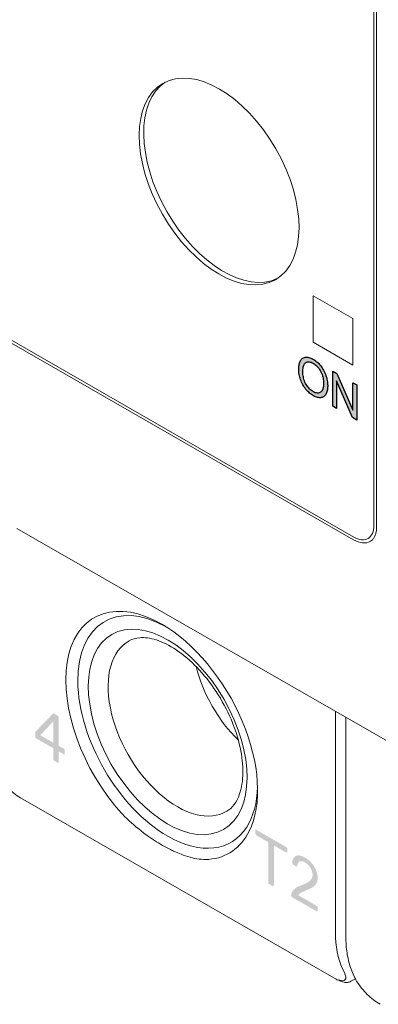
# Model space of a CAD drawing. Header units: millimetres. Extents: x -556 to 0, y -1 to 403.
# Tile 4 of 26: x -480 to -467, y 131 to 166. Entities that reach past the tile are written whole.
import ezdxf

# ---------------------------------------------------------------- set-up
doc = ezdxf.new("R2010")
doc.units = ezdxf.units.MM
doc.header["$LTSCALE"] = 3

# ---------------------------------------------------------------- blocks, each defined once
blk = doc.blocks.new('CGI1029-01')
h = blk.add_hatch(color=31)
h.dxf.hatch_style = 1
h.paths.add_polyline_path([(-470.11687429, 153.50065744), (-470.11680118, 153.5150392), (-470.11574877, 153.55537269), (-470.11331049, 153.59483087), (-470.10928439, 153.63320809), (-470.10343006, 153.67023623), (-470.09546443, 153.70556378), (-470.08506229, 153.73873113), (-470.07186814, 153.76914622), (-470.05552901, 153.79607386), (-470.03576037, 153.81866157), (-470.01244448, 153.8360365), (-469.98621995, 153.84844506), (-469.95800092, 153.85691024), (-469.92789283, 153.86107942), (-469.89609508, 153.86070425), (-469.86289858, 153.85570371), (-469.82865468, 153.8461837), (-469.79372846, 153.83241772), (-469.75845633, 153.81479709), (-469.72312016, 153.79367462), (-469.68799749, 153.76897542), (-469.65342453, 153.74065966), (-469.61977523, 153.70884928), (-469.58741794, 153.67382936), (-469.55667092, 153.63601077), (-469.52795208, 153.59568233), (-469.50158069, 153.55330575), (-469.47788093, 153.50934505), (-469.45705386, 153.46432442), (-469.43915911, 153.41875595), (-469.42412476, 153.37307758), (-469.41174171, 153.32762329), (-469.40187394, 153.28264316), (-469.39438631, 153.23832792), (-469.38911573, 153.19481137), (-469.38588686, 153.15217816), (-469.38452376, 153.11047325), (-469.38484538, 153.0697047), (-469.386826, 153.02995153), (-469.39066173, 152.99144114), (-469.3965761, 152.9544612), (-469.40480712, 152.91936017), (-469.41559324, 152.88655413), (-469.42915022, 152.85651816), (-469.44563798, 152.82976191), (-469.46512237, 152.80678222), (-469.4875432, 152.78799772), (-469.51256748, 152.77343945), (-469.5399082, 152.76318131), (-469.56943489, 152.75762495), (-469.60088748, 152.75700433), (-469.63389915, 152.76133278), (-469.66805145, 152.77040041), (-469.70293298, 152.78382248), (-469.73818666, 152.80111462), (-469.77353018, 152.82181352), (-469.80871122, 152.84590967), (-469.8434162, 152.87354749), (-469.87726347, 152.90473074), (-469.9098378, 152.9392858), (-469.94074528, 152.97686065), (-469.96967227, 153.01696987), (-469.99642305, 153.05906768), (-470.02089679, 153.10264201), (-470.04273017, 153.14735688), (-470.06166043, 153.1927862), (-470.07758835, 153.2384701), (-470.09053942, 153.28399448), (-470.1006418, 153.32902699), (-470.1080923, 153.37332877), (-470.1131226, 153.41674752), (-470.1159728, 153.45920071)], flags=16)
h.paths.add_polyline_path([(-470.26238685, 153.6276897), (-470.26037055, 153.66742131), (-470.25686245, 153.70616121), (-470.25173373, 153.7437399), (-470.24485167, 153.77996182), (-470.23608448, 153.81460572), (-470.22530828, 153.84742657), (-470.21241621, 153.87816142), (-470.19732926, 153.9065398), (-470.1800074, 153.93229875), (-470.16045896, 153.95520164), (-470.13874573, 153.97505778), (-470.11498772, 153.99174908), (-470.08944113, 154.00539705), (-470.06221205, 154.01588819), (-470.03337693, 154.0230319), (-470.00306166, 154.02669965), (-469.97143365, 154.02684043), (-469.93869104, 154.02348617), (-469.90504709, 154.01674719), (-469.87071433, 154.00679863), (-469.83589127, 153.99386159), (-469.80075341, 153.97818314), (-469.76544889, 153.96001876), (-469.7300987, 153.93957578), (-469.69481932, 153.91676282), (-469.65975062, 153.89150433), (-469.62505365, 153.86378045), (-469.59090497, 153.83361947), (-469.55748915, 153.80110334), (-469.52498673, 153.76636604), (-469.49356416, 153.72958868), (-469.46338095, 153.69096505), (-469.43462526, 153.6506586), (-469.4075088, 153.60883887), (-469.38222964, 153.56571983), (-469.35894934, 153.52155553), (-469.33778042, 153.47662167), (-469.31877985, 153.43119448), (-469.30194992, 153.38553176), (-469.28717726, 153.33985535), (-469.27444606, 153.2943502), (-469.26375016, 153.24918349), (-469.25505157, 153.20450168), (-469.24828775, 153.16042659), (-469.24337754, 153.11705418), (-469.24022709, 153.07445657), (-469.23873509, 153.03268329), (-469.23880638, 152.99176977), (-469.24046768, 152.95181388), (-469.24382625, 152.91297199), (-469.2489855, 152.87541693), (-469.25603887, 152.83933392), (-469.26506369, 152.80491596), (-469.2761149, 152.77235647), (-469.28921932, 152.74184007), (-469.30437065, 152.71353235), (-469.32153561, 152.68758028), (-469.34082716, 152.66433348), (-469.36227468, 152.64408766), (-469.3858515, 152.62710434), (-469.41146826, 152.61358514), (-469.43897527, 152.60364935), (-469.4681738, 152.59732167), (-469.49883502, 152.59453515), (-469.5306293, 152.59487383), (-469.56336626, 152.59820264), (-469.59692212, 152.60457375), (-469.63115142, 152.61398392), (-469.66589587, 152.62637348), (-469.70099348, 152.64163068), (-469.73628832, 152.65960096), (-469.77163803, 152.68008166), (-469.80691564, 152.7029286), (-469.84198182, 152.72820987), (-469.87667241, 152.75596984), (-469.91080294, 152.78620072), (-469.94417703, 152.81883411), (-469.97659974, 152.85373998), (-470.00789153, 152.89073239), (-470.0379418, 152.92953292), (-470.06661453, 152.96992557), (-470.09367798, 153.01178788), (-470.11893349, 153.05492174), (-470.14221346, 153.09908656), (-470.16339542, 153.14401677), (-470.18240996, 153.18944163), (-470.19924184, 153.23510426), (-470.21408427, 153.2807847), (-470.22707548, 153.32632176), (-470.23812824, 153.37155987), (-470.24718016, 153.41633836), (-470.25419393, 153.46049906), (-470.25915907, 153.50389296), (-470.26209178, 153.54638611), (-470.26303326, 153.58711207)])
h.paths.add_polyline_path([(-469.05720407, 152.29094265), (-469.05720407, 153.53212182), (-468.91175221, 153.44869406), (-468.34903663, 152.1514704), (-468.34903663, 153.12593367), (-468.21306, 153.04794067), (-468.21306, 151.8067615), (-468.35851186, 151.89018926), (-468.92122744, 153.18823208), (-468.92122744, 152.21294965)])
edge = h.paths.add_edge_path(flags=0)
edge.add_line((-469.46919752, 152.80373929), (-469.46839494, 152.80404041))
h = blk.add_hatch(color=31)
h.dxf.hatch_style = 1
h.paths.add_polyline_path([(-478.94740515, 140.39792025), (-478.94740515, 141.15681986), (-479.40919399, 140.66279145)], flags=16)
h.paths.add_polyline_path([(-478.75678301, 140.28858388), (-478.55005196, 140.17000782), (-478.55005196, 139.97717268), (-478.75678301, 140.09574874), (-478.75678301, 139.67586576), (-478.94740515, 139.78520212), (-478.94740515, 140.2050851), (-479.58639203, 140.57159292), (-479.58639203, 140.78619978), (-478.95008997, 141.44139204), (-478.75678301, 141.33051572)])
h.paths.add_polyline_path([(-471.33368537, 135.41815187), (-471.33368537, 136.81077769), (-471.34675492, 136.88504954), (-471.77104031, 137.12840964), (-471.80419423, 137.19093487), (-471.80419423, 137.27285286), (-471.79377609, 137.33673619), (-470.73304598, 136.7283264), (-470.67225769, 136.68196114), (-470.67225769, 136.5181291), (-470.72575141, 136.52885656), (-471.07941164, 136.73170773), (-471.14474644, 136.76311586), (-471.14474644, 135.37043671), (-471.16309915, 135.32030763)])
h.paths.add_polyline_path([(-469.59052574, 134.61376625), (-469.59052574, 134.44990228), (-469.63397363, 134.44323726), (-470.48253461, 134.92995185), (-470.5346997, 134.98141837), (-470.52498423, 135.05680421), (-470.50071709, 135.11972553), (-470.46770638, 135.17317521), (-470.4279446, 135.21806357), (-470.38288068, 135.25530607), (-470.33404386, 135.28651963), (-470.28287448, 135.31369809), (-470.230061, 135.33786941), (-470.1760128, 135.35968393), (-470.12158319, 135.38075355), (-470.06787458, 135.4032273), (-470.01512016, 135.42751026), (-469.96367221, 135.45419044), (-469.91415192, 135.48424972), (-469.86783795, 135.51955577), (-469.82727702, 135.56332879), (-469.79516318, 135.61778514), (-469.77585659, 135.68532977), (-469.77439699, 135.76613681), (-469.7925806, 135.85540206), (-469.83047651, 135.94593242), (-469.88353645, 136.03009851), (-469.94747954, 136.10110971), (-470.01694024, 136.15527698), (-470.08752682, 136.19360046), (-470.15611273, 136.21383747), (-470.21786737, 136.20993992), (-470.26761225, 136.18062877), (-470.30113374, 136.1280434), (-470.31786865, 136.05823228), (-470.33919908, 136.01154661), (-470.47990329, 136.10874296), (-470.49558055, 136.17636736), (-470.47999822, 136.24727675), (-470.4550527, 136.30953146), (-470.41950577, 136.35982614), (-470.37321493, 136.39502564), (-470.31762373, 136.41357174), (-470.25508698, 136.41570792), (-470.18799714, 136.4028448), (-470.11845345, 136.37746081), (-470.04791461, 136.34215629), (-469.97728295, 136.29865056), (-469.90743462, 136.24620432), (-469.83979794, 136.18380337), (-469.77646478, 136.11128677), (-469.71984053, 136.02994199), (-469.67160392, 135.94251573), (-469.63343128, 135.85181376), (-469.607512, 135.76087776), (-469.59445038, 135.67299477), (-469.59324771, 135.59049041), (-469.60386298, 135.51569281), (-469.62582411, 135.45051471), (-469.65760202, 135.39564941), (-469.69716441, 135.35049526), (-469.74197901, 135.31286482), (-469.79042368, 135.28099837), (-469.84116732, 135.25306131), (-469.89325264, 135.22753671), (-469.94623585, 135.20368081), (-469.99987178, 135.18106652), (-470.05386675, 135.15914549), (-470.10753318, 135.13658961), (-470.16054083, 135.11278059), (-470.21190148, 135.08595544), (-470.25855455, 135.0512158), (-470.27751364, 135.00780633)])
at = {"linetype": 'Continuous', "lineweight": 0, "extrusion": (-0.707107, -0.40558, 0.579228)}
for p, q in [((-468.30774445, 147.66866848), (-503.30953013, 167.74486798)), ((-468.32542212, 147.57621416), (-503.25649712, 167.61185567)), ((-467.60063768, 167.6599746), (-467.60063767, 148.08224074)), ((-467.50618331, 167.52776155), (-467.50618331, 148.03194289)), ((-469.75731336, 154.56183218), (-469.75731336, 156.20013627)), ((-469.75731336, 156.20013627), (-468.3430998, 155.38897669)), ((-469.75731336, 154.56183218), (-469.75731336, 156.20013627)), ((-469.75731336, 156.20013627), (-468.3430998, 155.38897669)), ((-468.3430998, 155.38897669), (-468.3430998, 153.7506726)), ((-468.3430998, 155.38897669), (-468.3430998, 153.7506726)), ((-468.3430998, 153.7506726), (-469.75731336, 154.56183218)), ((-468.3430998, 153.7506726), (-469.75731336, 154.56183218)), ((-466.87713725, 140.31101164), (-480.24216253, 147.97687521)), ((-475.0474208, 144.552355), (-475.11364723, 144.59108948)), ((-468.5961328, 141.29698698), (-468.5961328, 133.54067082)), ((-468.94180266, 132.04618758), (-480.1140898, 138.45434822)), ((-468.41582114, 131.96722171), (-468.25965789, 132.05584603)), ((-468.27442958, 132.08645204), (-468.33585069, 132.21884985))]:
    blk.add_line(p, q, dxfattribs=at)
at = {"color": 31, "linetype": 'Continuous', "lineweight": 0, "extrusion": (-0.707107, -0.40558, 0.579228)}
for p, q in [((-468.96181823, 133.70290274), (-468.96181823, 141.50673552)), ((-468.6474451, 132.27528533), (-468.70886622, 132.40768314))]:
    blk.add_line(p, q, dxfattribs=at)
at = {"color": 31}
for points in [[(-470.26238685, 153.6276897), (-470.26037055, 153.66742131), (-470.25686245, 153.70616121), (-470.25173373, 153.7437399), (-470.24485167, 153.77996182), (-470.23608448, 153.81460572), (-470.22530828, 153.84742657), (-470.21241621, 153.87816142), (-470.19732926, 153.9065398), (-470.1800074, 153.93229875), (-470.16045896, 153.95520164), (-470.13874573, 153.97505778), (-470.11498772, 153.99174908), (-470.08944113, 154.00539705), (-470.06221205, 154.01588819), (-470.03337693, 154.0230319), (-470.00306166, 154.02669965), (-469.97143365, 154.02684043), (-469.93869104, 154.02348617), (-469.90504709, 154.01674719), (-469.87071433, 154.00679863), (-469.83589127, 153.99386159), (-469.80075341, 153.97818314), (-469.76544889, 153.96001876), (-469.7300987, 153.93957578), (-469.69481932, 153.91676282), (-469.65975062, 153.89150433), (-469.62505365, 153.86378045), (-469.59090497, 153.83361947), (-469.55748915, 153.80110334), (-469.52498673, 153.76636604), (-469.49356416, 153.72958868), (-469.46338095, 153.69096505), (-469.43462526, 153.6506586), (-469.4075088, 153.60883887), (-469.38222964, 153.56571983), (-469.35894934, 153.52155553), (-469.33778042, 153.47662167), (-469.31877985, 153.43119448), (-469.30194992, 153.38553176), (-469.28717726, 153.33985535), (-469.27444606, 153.2943502), (-469.26375016, 153.24918349), (-469.25505157, 153.20450168), (-469.24828775, 153.16042659), (-469.24337754, 153.11705418), (-469.24022709, 153.07445657), (-469.23873509, 153.03268329), (-469.23880638, 152.99176977), (-469.24046768, 152.95181388), (-469.24382625, 152.91297199), (-469.2489855, 152.87541693), (-469.25603887, 152.83933392), (-469.26506369, 152.80491596), (-469.2761149, 152.77235647), (-469.28921932, 152.74184007), (-469.30437065, 152.71353235), (-469.32153561, 152.68758028), (-469.34082716, 152.66433348), (-469.36227468, 152.64408766), (-469.3858515, 152.62710434), (-469.41146826, 152.61358514), (-469.43897527, 152.60364935), (-469.4681738, 152.59732167), (-469.49883502, 152.59453515), (-469.5306293, 152.59487383), (-469.56336626, 152.59820264), (-469.59692212, 152.60457375), (-469.63115142, 152.61398392), (-469.66589587, 152.62637348), (-469.70099348, 152.64163068), (-469.73628832, 152.65960096), (-469.77163803, 152.68008166), (-469.80691564, 152.7029286), (-469.84198182, 152.72820987), (-469.87667241, 152.75596984), (-469.91080294, 152.78620072), (-469.94417703, 152.81883411), (-469.97659974, 152.85373998), (-470.00789153, 152.89073239), (-470.0379418, 152.92953292), (-470.06661453, 152.96992557), (-470.09367798, 153.01178788), (-470.11893349, 153.05492174), (-470.14221346, 153.09908656), (-470.16339542, 153.14401677), (-470.18240996, 153.18944163), (-470.19924184, 153.23510426), (-470.21408427, 153.2807847), (-470.22707548, 153.32632176), (-470.23812824, 153.37155987), (-470.24718016, 153.41633836), (-470.25419393, 153.46049906), (-470.25915907, 153.50389296), (-470.26209178, 153.54638611), (-470.26303326, 153.58711207)], [(-470.11687429, 153.50065744), (-470.11680118, 153.5150392), (-470.11574877, 153.55537269), (-470.11331049, 153.59483087), (-470.10928439, 153.63320809), (-470.10343006, 153.67023623), (-470.09546443, 153.70556378), (-470.08506229, 153.73873113), (-470.07186814, 153.76914622), (-470.05552901, 153.79607386), (-470.03576037, 153.81866157), (-470.01244448, 153.8360365), (-469.98621995, 153.84844506), (-469.95800092, 153.85691024), (-469.92789283, 153.86107942), (-469.89609508, 153.86070425), (-469.86289858, 153.85570371), (-469.82865468, 153.8461837), (-469.79372846, 153.83241772), (-469.75845633, 153.81479709), (-469.72312016, 153.79367462), (-469.68799749, 153.76897542), (-469.65342453, 153.74065966), (-469.61977523, 153.70884928), (-469.58741794, 153.67382936), (-469.55667092, 153.63601077), (-469.52795208, 153.59568233), (-469.50158069, 153.55330575), (-469.47788093, 153.50934505), (-469.45705386, 153.46432442), (-469.43915911, 153.41875595), (-469.42412476, 153.37307758), (-469.41174171, 153.32762329), (-469.40187394, 153.28264316), (-469.39438631, 153.23832792), (-469.38911573, 153.19481137), (-469.38588686, 153.15217816), (-469.38452376, 153.11047325), (-469.38484538, 153.0697047), (-469.386826, 153.02995153), (-469.39066173, 152.99144114), (-469.3965761, 152.9544612), (-469.40480712, 152.91936017), (-469.41559324, 152.88655413), (-469.42915022, 152.85651816), (-469.44563798, 152.82976191), (-469.46512237, 152.80678222), (-469.4875432, 152.78799772), (-469.51256748, 152.77343945), (-469.5399082, 152.76318131), (-469.56943489, 152.75762495), (-469.60088748, 152.75700433), (-469.63389915, 152.76133278), (-469.66805145, 152.77040041), (-469.70293298, 152.78382248), (-469.73818666, 152.80111462), (-469.77353018, 152.82181352), (-469.80871122, 152.84590967), (-469.8434162, 152.87354749), (-469.87726347, 152.90473074), (-469.9098378, 152.9392858), (-469.94074528, 152.97686065), (-469.96967227, 153.01696987), (-469.99642305, 153.05906768), (-470.02089679, 153.10264201), (-470.04273017, 153.14735688), (-470.06166043, 153.1927862), (-470.07758835, 153.2384701), (-470.09053942, 153.28399448), (-470.1006418, 153.32902699), (-470.1080923, 153.37332877), (-470.1131226, 153.41674752), (-470.1159728, 153.45920071)], [(-469.05720407, 152.29094265), (-469.05720407, 153.53212182), (-468.91175221, 153.44869406), (-468.34903663, 152.1514704), (-468.34903663, 153.12593367), (-468.21306, 153.04794067), (-468.21306, 151.8067615), (-468.35851186, 151.89018926), (-468.92122744, 153.18823208), (-468.92122744, 152.21294965)]]:
    blk.add_lwpolyline(points, close=True, dxfattribs=at)
blk.add_lwpolyline([(-469.46919752, 152.80373929), (-469.46839494, 152.80404041)], dxfattribs=at)
at = {"linetype": 'Continuous', "lineweight": 0}
for centre, major_axis in [((-473.08071523, 160.23615658), (1.99017125, -3.46975769)), ((-474.90151519, 140.7808336), (1.97649613, -3.44591584))]:
    blk.add_ellipse(centre, major_axis=major_axis, ratio=0.5792279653, dxfattribs=at)
for centre, major_axis, start_param, end_param in [((-472.9216162, 160.32741203), (-1.99017125, 3.46975769), 0.0395915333, 3.1020011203), ((-468.30774445, 148.48782053), (0.49754281, -0.86743942), 5.5026895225, 7.0734858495), ((-468.32542212, 148.55919661), (0.59705137, -1.04092731), 5.5026895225, 6.2831853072), ((-475.11364723, 140.65915966), (-2.3882055, 4.16370922), 5.5026895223, 8.1322761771), ((-474.90151519, 140.7808336), (2.23894265, -3.9034774), 2.3837732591, 5.5026895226), ((-475.11364722, 140.65915966), (-2.3882055, 4.16370922), 3.5097934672, 5.5026895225), ((-474.55413216, 140.98008432), (1.72776261, -3.01226219), 3.1291893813, 6.2955885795), ((-471.61346866, 142.66677961), (-1.69164556, 2.94929403), 1.1139064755, 2.0276861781), ((-474.90151519, 140.7808336), (2.23894265, -3.9034774), 0.2932185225, 0.7578193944), ((-474.90151519, 140.7808336), (2.23894265, -3.9034774), 5.5026895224, 6.5764038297), ((-475.11364722, 140.65915966), (-2.3882055, 4.16370922), 2.8731028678, 3.5097934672)]:
    blk.add_ellipse(centre, major_axis=major_axis, ratio=0.5792279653, start_param=start_param, end_param=end_param, dxfattribs=at)
at = {"color": 31, "linetype": 'Continuous', "lineweight": 0}
for centre, major_axis, ratio, start_param, end_param in [((-465.77983771, 135.52801178), (-2.23894265, -3.9034774), 0.5792279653, 5.4928847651, 5.8943104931), ((-469.21313053, 132.59974916), (0.58671203, -0.58336135), 0.3146157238, 5.6704762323, 6.9885923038)]:
    blk.add_ellipse(centre, major_axis=major_axis, ratio=ratio, start_param=start_param, end_param=end_param, dxfattribs=at)
at = {"linetype": 'Continuous', "lineweight": 0}
for points, knots in [([(-467.72837075, 147.51826931), (-467.70184716, 147.53348261), (-467.67736646, 147.55229781), (-467.63233888, 147.59767756), (-467.61179805, 147.62427458), (-467.57536703, 147.68560924), (-467.55949997, 147.7203509), (-467.53349778, 147.79752897), (-467.52337366, 147.83995515), (-467.50971585, 147.93138732), (-467.50618331, 147.98038495), (-467.50618331, 148.03194289)], [5.49288476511, 5.49288476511, 5.49288476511, 5.49288476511, 5.65094487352, 5.65094487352, 5.80900498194, 5.80900498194, 5.96706509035, 5.96706509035, 6.12512519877, 6.12512519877, 6.28318530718, 6.28318530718, 6.28318530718, 6.28318530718]), ([(-472.80486194, 137.98046632), (-472.61746298, 138.0933536), (-472.46033478, 138.28559419), (-472.28537212, 138.79358889), (-472.2428707, 139.04562295), (-472.23572024, 139.60683877), (-472.26815534, 139.91308414), (-472.40862449, 140.55664492), (-472.51750242, 140.8941819), (-472.80409293, 141.56388913), (-472.98248633, 141.8958701), (-473.38976888, 142.51592686), (-473.61869684, 142.80382861), (-474.09896229, 143.30314396), (-474.3500656, 143.51501729), (-474.84132139, 143.84317876), (-475.08137596, 143.96047822), (-475.52254885, 144.10165497), (-475.72205657, 144.1246845), (-476.03292384, 144.09920504), (-476.15356867, 144.06264774), (-476.26012136, 144.00452729)], [5.5052880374, 5.5052880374, 5.5052880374, 5.5052880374, 5.9615775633, 5.9615775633, 6.2685335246, 6.2685335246, 6.564557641, 6.564557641, 6.8644705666, 6.8644705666, 7.1677249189, 7.1677249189, 7.4714627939, 7.4714627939, 7.7726487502, 7.7726487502, 8.0694719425, 8.0694719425, 8.3689296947, 8.3689296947, 8.6220741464, 8.6220741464, 8.6220741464, 8.6220741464]), ([(-480.1140898, 138.45434822), (-480.1901555, 138.49797771), (-480.27046772, 138.55318866), (-480.42273824, 138.67320294), (-480.49665397, 138.73858167), (-480.6344475, 138.87365677), (-480.6999118, 138.94487925), (-480.82048657, 139.09059562), (-480.87584768, 139.16652916), (-480.95287643, 139.2895216), (-480.98009817, 139.33891921), (-481.00235164, 139.38688822)], [0, 0, 0, 0, 0.3088439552, 0.3088439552, 0.5986102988, 0.5986102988, 0.8888226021, 0.8888226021, 1.2007726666, 1.2007726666, 1.4178268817, 1.4178268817, 1.4178268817, 1.4178268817]), ([(-475.51452705, 137.04213479), (-475.59557668, 137.09782452), (-475.67709715, 137.15651923), (-475.98559188, 137.38974288), (-476.21234031, 137.58382398), (-476.54800295, 137.92049334), (-476.66588651, 138.04975073), (-476.77651456, 138.18522841)], [0.5900948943, 0.5900948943, 0.5900948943, 0.5900948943, 0.9202800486, 0.9202800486, 1.8405600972, 1.8405600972, 2.3688189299, 2.3688189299, 2.3688189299, 2.3688189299]), ([(-474.66599891, 136.55543904), (-474.58715179, 136.51941576), (-474.5084074, 136.48618632), (-474.21198605, 136.37244437), (-473.99773856, 136.3135806), (-473.67569755, 136.27300665), (-473.56140794, 136.26909497), (-473.45077989, 136.27766537)], [0.5900948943, 0.5900948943, 0.5900948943, 0.5900948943, 0.9202800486, 0.9202800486, 1.8405600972, 1.8405600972, 2.3688189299, 2.3688189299, 2.3688189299, 2.3688189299]), ([(-468.33585069, 132.21884985), (-468.37067161, 132.29390894), (-468.40200023, 132.37204965), (-468.45764596, 132.53391588), (-468.48196377, 132.61764194), (-468.52359862, 132.79012728), (-468.54091596, 132.87888709), (-468.56858151, 133.06089728), (-468.57892977, 133.15414805), (-468.59270546, 133.34459248), (-468.5961328, 133.44178635), (-468.5961328, 133.54067082)], [4.31096325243, 4.31096325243, 4.31096325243, 4.31096325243, 4.39124839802, 4.39124839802, 4.47153354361, 4.47153354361, 4.5518186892, 4.5518186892, 4.63210383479, 4.63210383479, 4.71238898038, 4.71238898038, 4.71238898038, 4.71238898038]), ([(-468.41582114, 131.96722171), (-468.45246558, 131.9464256), (-468.49298758, 131.93429227), (-468.57580871, 131.92399148), (-468.61875061, 131.92662021), (-468.7255685, 131.94598779), (-468.79080776, 131.96953558), (-468.88598589, 132.01539105), (-468.91371767, 132.03007869), (-468.94180266, 132.04618758)], [0, 0, 0, 0, 0.17143519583, 0.17143519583, 0.35914224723, 0.35914224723, 0.64367336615, 0.64367336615, 0.75770478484, 0.75770478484, 0.75770478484, 0.75770478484]), ([(-467.38616774, 131.15391204), (-467.46223344, 131.19754153), (-467.54254566, 131.25275249), (-467.69481618, 131.37276676), (-467.7687319, 131.43814549), (-467.90652543, 131.5732206), (-467.97198974, 131.64444307), (-468.09256451, 131.79015944), (-468.14792562, 131.86609298), (-468.22495437, 131.98908543), (-468.25217611, 132.03848303), (-468.27442958, 132.08645204)], [0, 0, 0, 0, 0.3088439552, 0.3088439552, 0.5986102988, 0.5986102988, 0.8888226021, 0.8888226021, 1.2007726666, 1.2007726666, 1.4178268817, 1.4178268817, 1.4178268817, 1.4178268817])]:
    blk.add_open_spline(points, degree=3, knots=knots, dxfattribs=at)
for points in [[(-475.37145997, 136.94659277), (-475.4189169, 136.97737687), (-475.4666403, 137.00923149), (-475.51452705, 137.04213479)], [(-475.08726882, 136.77291811), (-475.18037375, 136.82632091), (-475.27536807, 136.88426042), (-475.37145997, 136.94659277)], [(-475.08726882, 136.77291811), (-474.99416388, 136.71951531), (-474.90007004, 136.66899831), (-474.80577454, 136.62212894)], [(-474.80577454, 136.62212894), (-474.75920479, 136.59898155), (-474.71258435, 136.57672277), (-474.66599891, 136.55543904)]]:
    blk.add_open_spline(points, degree=3, dxfattribs=at)

msp = doc.modelspace()

# ---------------------------------------------------------------- block references
msp.add_blockref('CGI1029-01', (0, 0))

doc.saveas('drawing.dxf')
